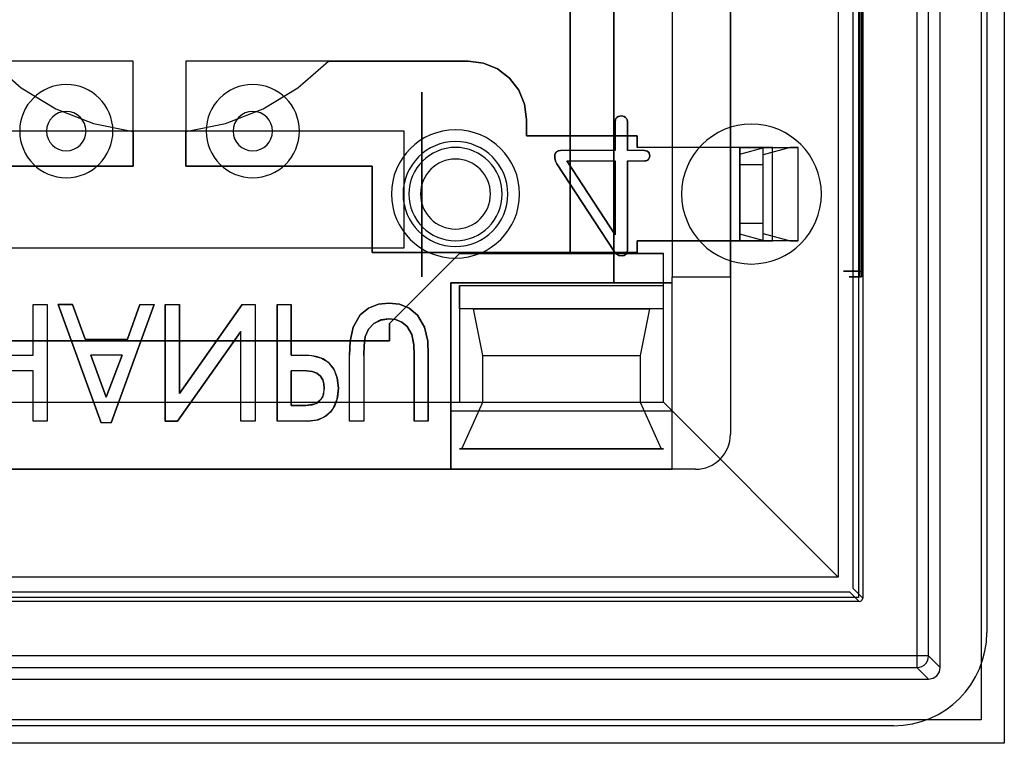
# Model space of a CAD drawing. Header units: millimetres. Extents: x 0 to 1524, y 0 to 1016.
# Tile 227 of 256: x 698.59 to 707.04, y 898.49 to 904.69. Entities that reach past the tile are written whole.
import ezdxf

# ---------------------------------------------------------------- set-up
doc = ezdxf.new("R2010")
doc.units = ezdxf.units.MM
doc.header["$LTSCALE"] = 83.82
doc.layers.get('0').update_dxf_attribs({"linetype": 'CONTINUOUS'})

msp = doc.modelspace()

# ---------------------------------------------------------------- linework, layer by layer
at = {"color": 4, "linetype": 'CONTINUOUS'}
for p, q in [((707.0444, 912.9884), (707.0444, 898.4884)), ((706.8444, 912.7884), (706.8444, 898.6884)), ((706.8444, 898.6884), (692.7444, 898.6884)), ((707.0444, 898.4884), (692.5444, 898.4884))]:
    msp.add_line(p, q, dxfattribs=at)
at = {"color": 6, "linetype": 'CONTINUOUS'}
for p, q in [((706.4944, 899.1384), (706.4944, 912.3385)), ((706.2949, 912.2389), (706.2949, 899.238)), ((706.3948, 899.238), (706.3948, 912.2389)), ((705.8294, 911.7435), (705.8294, 899.7334)), ((705.6194, 911.5634), (705.6194, 899.9134)), ((704.1944, 908.9884), (704.1944, 902.4884)), ((705.8061, 902.5384), (705.8061, 908.9384)), ((705.8192, 908.9384), (705.8192, 902.5384)), ((704.1944, 905.3384), (704.1944, 903.5984)), ((704.6944, 903.5984), (704.6944, 905.3384)), ((703.7055, 903.8211), (703.7055, 903.5718)), ((703.7055, 903.8211), (703.7055, 903.5718)), ((701.8944, 903.7384), (697.6944, 903.7384)), ((703.7055, 903.5718), (703.2368, 903.5718)), ((703.7055, 903.5718), (703.2368, 903.5718)), ((703.9555, 903.5718), (703.8092, 903.5718)), ((703.9555, 903.5718), (703.8092, 903.5718)), ((704.7744, 903.5984), (703.8944, 903.5984)), ((704.7744, 903.5984), (703.8944, 903.5984)), ((705.0541, 903.5984), (704.7744, 903.5984)), ((704.7744, 903.5984), (704.7744, 902.7984)), ((704.7744, 902.7984), (704.7744, 903.5984)), ((704.7744, 902.7984), (704.7744, 903.5984)), ((704.7744, 903.5414), (704.9849, 903.5984)), ((704.9744, 902.7984), (704.9744, 903.5984)), ((704.9744, 903.5984), (705.2744, 903.5984)), ((704.9744, 902.7984), (704.9744, 903.5984)), ((705.2052, 903.5984), (704.9744, 903.5359)), ((704.9849, 903.5984), (705.0541, 903.5984)), ((704.9849, 903.5984), (705.2052, 903.5984)), ((705.0541, 902.7984), (705.0541, 903.5984)), ((705.2744, 903.5984), (705.2052, 903.5984)), ((705.2744, 902.7984), (705.2744, 903.5984)), ((703.2907, 903.4829), (703.7055, 902.8484)), ((703.2907, 903.4829), (703.7055, 903.4829)), ((703.2907, 903.4829), (703.7055, 903.4829)), ((703.7055, 902.8484), (703.2907, 903.4829)), ((703.7055, 903.4829), (703.7055, 902.8484)), ((703.7055, 903.4829), (703.7055, 902.8484)), ((703.8092, 903.4829), (703.9601, 903.4829)), ((703.8092, 903.4829), (703.9601, 903.4829)), ((704.7744, 903.5414), (704.7744, 903.4484)), ((704.7744, 902.8555), (704.7744, 903.5414)), ((704.9744, 902.8609), (704.9744, 903.5359)), ((704.9744, 903.4484), (704.9744, 903.5359)), ((703.2043, 903.4586), (703.693, 902.7104)), ((703.693, 902.7104), (703.2043, 903.4586)), ((704.7744, 902.9484), (704.7744, 903.4484)), ((704.9744, 903.4484), (704.7744, 903.4484)), ((704.9744, 902.9484), (704.9744, 903.4484)), ((704.7744, 902.9484), (704.7744, 902.8555)), ((704.7744, 902.9484), (704.9744, 902.9484)), ((704.9744, 902.8609), (704.9744, 902.9484)), ((703.8944, 902.7984), (704.7744, 902.7984)), ((704.7744, 902.7984), (703.8944, 902.7984)), ((704.1944, 902.7984), (704.1944, 902.4884)), ((704.6944, 902.4884), (704.6944, 902.7984)), ((704.9849, 902.7984), (704.7744, 902.8555)), ((704.7744, 902.7984), (705.0541, 902.7984)), ((704.9744, 902.8609), (705.2052, 902.7984)), ((705.2744, 902.7984), (704.9744, 902.7984)), ((705.0541, 902.7984), (704.9849, 902.7984)), ((705.2052, 902.7984), (704.9849, 902.7984)), ((705.2052, 902.7984), (705.2744, 902.7984)), ((704.1194, 902.4134), (704.1194, 902.6884)), ((704.1944, 902.4384), (704.1944, 902.4884)), ((704.1944, 900.8384), (704.1944, 902.4884)), ((704.1944, 902.4884), (704.6944, 902.4884)), ((704.1944, 902.4884), (704.6944, 902.4884)), ((704.6944, 902.4884), (704.6944, 901.1384)), ((705.8176, 902.4884), (705.8076, 902.4884)), ((702.2944, 902.4384), (704.1944, 902.4384)), ((702.2944, 900.8384), (702.2944, 902.4384)), ((702.3694, 902.4134), (704.1194, 902.4134)), ((704.1194, 901.4134), (704.1194, 902.4134)), ((704.1194, 902.2134), (704.1194, 902.4134)), ((698.7088, 902.2501), (698.8304, 902.2501)), ((698.7088, 901.8177), (698.7088, 902.2501)), ((698.7088, 902.2501), (698.8304, 902.2501)), ((698.7088, 901.8177), (698.7088, 902.2501)), ((698.8304, 902.2501), (698.8304, 901.2501)), ((698.8304, 902.2501), (698.8304, 901.2501)), ((698.925, 902.2501), (699.293, 901.2366)), ((699.293, 901.2366), (698.925, 902.2501)), ((699.1564, 901.9528), (699.0483, 902.2501)), ((699.0483, 902.2501), (699.1564, 901.9528)), ((699.3804, 901.2366), (699.7493, 902.2501)), ((699.7493, 902.2501), (699.3804, 901.2366)), ((699.6264, 902.2501), (699.5194, 901.9528)), ((699.5194, 901.9528), (699.6264, 902.2501)), ((699.6264, 902.2501), (699.7493, 902.2501)), ((699.6264, 902.2501), (699.7493, 902.2501)), ((699.8439, 902.2501), (699.9655, 902.2501)), ((699.8439, 902.2501), (699.9655, 902.2501)), ((700.5033, 902.2501), (699.9655, 901.4874)), ((699.9655, 901.4874), (700.5033, 902.2501)), ((700.5033, 902.2501), (700.6142, 902.2501)), ((700.5033, 902.2501), (700.6142, 902.2501)), ((700.6142, 902.2501), (700.6142, 901.2501)), ((700.6142, 902.2501), (700.6142, 901.2501)), ((700.8034, 902.2501), (700.925, 902.2501)), ((700.8034, 902.2501), (700.925, 902.2501)), ((699.9499, 901.2501), (700.4925, 902.0195)), ((700.4925, 902.0195), (699.9499, 901.2501)), ((700.4925, 901.2501), (700.4925, 902.0195)), ((700.4925, 901.2501), (700.4925, 902.0195)), ((699.1564, 901.9528), (699.5194, 901.9528)), ((699.1564, 901.9528), (699.5194, 901.9528)), ((698.2493, 901.8177), (698.7088, 901.8177)), ((698.2493, 901.8177), (698.7088, 901.8177)), ((699.2052, 901.8177), (699.3371, 901.4553)), ((699.4727, 901.8177), (699.2052, 901.8177)), ((699.3371, 901.4553), (699.2052, 901.8177)), ((699.4727, 901.8177), (699.2052, 901.8177)), ((699.3371, 901.4553), (699.4727, 901.8177)), ((699.4727, 901.8177), (699.3371, 901.4553)), ((700.925, 901.8177), (701.0132, 901.8177)), ((700.925, 901.8177), (701.0132, 901.8177)), ((701.425, 901.2501), (701.425, 901.8174)), ((701.425, 901.2501), (701.425, 901.8174)), ((701.5466, 901.8132), (701.5466, 901.2501)), ((701.5466, 901.8132), (701.5466, 901.2501)), ((702.5694, 901.8134), (703.9194, 901.8134)), ((698.7088, 901.6825), (698.2493, 901.6825)), ((698.7088, 901.6825), (698.2493, 901.6825)), ((698.7088, 901.2501), (698.7088, 901.6825)), ((698.7088, 901.2501), (698.7088, 901.6825)), ((701.0563, 901.6825), (700.925, 901.6825)), ((701.0563, 901.6825), (700.925, 901.6825)), ((697.2194, 901.4134), (702.3694, 901.4134)), ((702.3694, 901.4134), (704.1194, 901.4134)), ((702.5694, 901.4134), (703.9194, 901.4134)), ((704.1194, 901.4134), (705.6194, 899.9134)), ((702.2944, 901.3384), (702.2944, 900.8384)), ((704.1944, 900.8384), (704.1944, 901.3384)), ((698.8304, 901.2501), (698.7088, 901.2501)), ((698.8304, 901.2501), (698.7088, 901.2501)), ((699.3804, 901.2366), (699.293, 901.2366)), ((699.3804, 901.2366), (699.293, 901.2366)), ((700.6142, 901.2501), (700.4925, 901.2501)), ((700.6142, 901.2501), (700.4925, 901.2501)), ((701.0683, 901.2501), (700.8034, 901.2501)), ((701.0683, 901.2501), (700.8034, 901.2501)), ((701.5466, 901.2501), (701.425, 901.2501)), ((701.5466, 901.2501), (701.425, 901.2501)), ((702.1006, 901.2501), (701.979, 901.2501)), ((702.1006, 901.2501), (701.979, 901.2501)), ((702.3894, 901.0134), (704.0994, 901.0134)), ((697.2944, 900.8384), (702.2944, 900.8384)), ((702.2944, 900.8384), (704.1944, 900.8384)), ((704.3944, 900.8384), (704.1944, 900.8384)), ((705.6194, 899.9134), (693.9694, 899.9134)), ((705.7994, 899.7034), (693.7894, 899.7034)), ((706.2949, 899.238), (693.2939, 899.238)), ((706.3948, 899.238), (706.4944, 899.1384)), ((693.2939, 899.138), (706.2949, 899.138)), ((706.3944, 899.0384), (706.2949, 899.138)), ((693.1944, 899.0384), (706.3944, 899.0384))]:
    msp.add_line(p, q, dxfattribs=at)
at = {"color": 7, "linetype": 'CONTINUOUS'}
for p, q in [((706.8944, 912.0384), (706.8944, 899.4384)), ((705.7944, 911.7384), (705.7944, 899.7384)), ((705.7469, 899.8159), (705.7469, 911.661)), ((704.6944, 910.3384), (704.6944, 901.1384)), ((703.6944, 909.0384), (703.6944, 902.4384)), ((703.6944, 902.4384), (703.6944, 909.0384)), ((703.3194, 902.6884), (703.3194, 908.7884)), ((703.3194, 908.7884), (703.3194, 902.6884)), ((699.5694, 904.3384), (697.1444, 904.3384)), ((699.5694, 903.4384), (699.5694, 904.3384)), ((700.0194, 904.3384), (700.0194, 903.4384)), ((702.4444, 904.3384), (700.0194, 904.3384)), ((701.2446, 904.3384), (702.4444, 904.3384)), ((702.0444, 904.0719), (702.0444, 902.4884)), ((702.0444, 902.4884), (702.0444, 904.0719)), ((702.9444, 903.6984), (702.9444, 903.8384)), ((702.9444, 903.8384), (702.9444, 903.6984)), ((703.8092, 903.5718), (703.8092, 903.8211)), ((703.8092, 903.8211), (703.8092, 903.5718)), ((699.3694, 903.7384), (698.5694, 903.7384)), ((700.2194, 903.7384), (699.3694, 903.7384)), ((699.5694, 903.7353), (699.5694, 903.4384)), ((700.0194, 903.4384), (700.0194, 903.7353)), ((701.0194, 903.7384), (700.2194, 903.7384)), ((701.8944, 903.7384), (701.0194, 903.7384)), ((701.8944, 902.7384), (701.8944, 903.7384)), ((703.8944, 903.6984), (702.9444, 903.6984)), ((702.9444, 903.6984), (703.8944, 903.6984)), ((703.8944, 903.5984), (703.8944, 903.6984)), ((703.8944, 903.6984), (703.8944, 903.5984)), ((704.6944, 903.5984), (704.1944, 903.5984)), ((704.1944, 903.5984), (704.1944, 902.7984)), ((704.6944, 902.7984), (704.6944, 903.5984)), ((703.8092, 902.7213), (703.8092, 903.4829)), ((703.8092, 903.4829), (703.8092, 902.7213)), ((697.9694, 903.4384), (699.5694, 903.4384)), ((699.5694, 903.4384), (697.9694, 903.4384)), ((700.0194, 903.4384), (701.6194, 903.4384)), ((701.6194, 903.4384), (700.0194, 903.4384)), ((701.6194, 903.4384), (701.6194, 902.6984)), ((701.6194, 902.6984), (701.6194, 903.4384)), ((703.8944, 902.6984), (703.8944, 902.7984)), ((703.8944, 902.7984), (703.8944, 902.6984)), ((704.1944, 902.7984), (704.6944, 902.7984)), ((697.6944, 902.7384), (701.8944, 902.7384)), ((701.6194, 902.6984), (703.8944, 902.6984)), ((703.8944, 902.6984), (701.6194, 902.6984)), ((701.7694, 902.0884), (702.3694, 902.6884)), ((702.3694, 902.6884), (701.7694, 902.0884)), ((702.3694, 902.6884), (704.1194, 902.6884)), ((703.3194, 902.6884), (702.3694, 902.6884)), ((704.1194, 902.6884), (703.3194, 902.6884)), ((703.6944, 902.4384), (702.2944, 902.4384)), ((702.2944, 902.4384), (702.2944, 901.3384)), ((702.3694, 902.4134), (702.3694, 901.4134)), ((702.3694, 902.2134), (702.3694, 902.4134)), ((704.1944, 902.4384), (703.6944, 902.4384)), ((704.1944, 901.3384), (704.1944, 902.4384)), ((699.0483, 902.2501), (698.925, 902.2501)), ((698.925, 902.2501), (699.0483, 902.2501)), ((699.8439, 902.2501), (699.8439, 901.2501)), ((699.8439, 901.2501), (699.8439, 902.2501)), ((699.9655, 901.4874), (699.9655, 902.2501)), ((699.9655, 902.2501), (699.9655, 901.4874)), ((700.8034, 902.2501), (700.8034, 901.2501)), ((700.8034, 901.2501), (700.8034, 902.2501)), ((700.925, 901.8177), (700.925, 902.2501)), ((700.925, 902.2501), (700.925, 901.8177)), ((704.1194, 902.2134), (702.3694, 902.2134)), ((702.4894, 902.2134), (703.9994, 902.2134)), ((702.5694, 901.8134), (702.4894, 902.2134)), ((703.9994, 902.2134), (703.9194, 901.8134)), ((704.1194, 901.4134), (704.1194, 902.2134)), ((701.7694, 901.9384), (701.7694, 902.0884)), ((701.7694, 902.0884), (701.7694, 901.9384)), ((697.8194, 901.9384), (701.7694, 901.9384)), ((701.7694, 901.9384), (697.8194, 901.9384)), ((701.979, 901.8132), (701.979, 901.2501)), ((701.979, 901.2501), (701.979, 901.8132)), ((702.1006, 901.2501), (702.1006, 901.8189)), ((702.1006, 901.8189), (702.1006, 901.2501)), ((702.5694, 901.4134), (702.5694, 901.8134)), ((703.9194, 901.8134), (703.9194, 901.4134)), ((700.925, 901.6825), (700.925, 901.3852)), ((700.925, 901.3852), (700.925, 901.6825)), ((700.925, 901.3852), (701.0491, 901.3852)), ((701.0491, 901.3852), (700.925, 901.3852)), ((702.3694, 901.4134), (704.1194, 901.4134)), ((702.3894, 901.0134), (702.5694, 901.4134)), ((703.9194, 901.4134), (704.0994, 901.0134)), ((702.2944, 901.3384), (704.1944, 901.3384)), ((699.8439, 901.2501), (699.9499, 901.2501)), ((699.9499, 901.2501), (699.8439, 901.2501)), ((702.3694, 901.0134), (702.3894, 901.0134)), ((704.1194, 901.0134), (702.3694, 901.0134)), ((704.0994, 901.0134), (704.1194, 901.0134)), ((704.3944, 900.8384), (695.1944, 900.8384)), ((693.8719, 899.7859), (705.7169, 899.7859)), ((705.7169, 899.7859), (705.7994, 899.7034)), ((705.8294, 899.7334), (705.7469, 899.8159)), ((705.7944, 899.7384), (693.7944, 899.7384)), ((706.0944, 898.6384), (693.4944, 898.6384))]:
    msp.add_line(p, q, dxfattribs=at)
for points in [[(698.3442, 904.3384), (698.6065, 904.11), (698.9041, 903.93), (699.2284, 903.8038), (699.5694, 903.7353)], [(700.0194, 903.7353), (700.3604, 903.8038), (700.6846, 903.93), (700.9823, 904.11), (701.2446, 904.3384)], [(702.9444, 903.8384), (702.9273, 903.9682), (702.8773, 904.0887), (702.7979, 904.192), (702.6947, 904.2713), (702.5742, 904.3213), (702.4444, 904.3384)], [(702.4444, 904.3384), (702.5741, 904.3213), (702.6946, 904.2713), (702.7979, 904.192), (702.8773, 904.0887), (702.9273, 903.9682), (702.9444, 903.8384)], [(703.8092, 903.8211), (703.8075, 903.8342), (703.8016, 903.8462), (703.7925, 903.8558)], [(703.7925, 903.8558), (703.8016, 903.8462), (703.8075, 903.8342), (703.8092, 903.8211)], [(703.9895, 903.5572), (703.9799, 903.5656), (703.9681, 903.5704), (703.9555, 903.5718)], [(703.9555, 903.5718), (703.9681, 903.5704), (703.9799, 903.5656), (703.9895, 903.5572)], [(703.187, 903.534), (703.1856, 903.5075), (703.1921, 903.4818), (703.2043, 903.4586)], [(703.2043, 903.4586), (703.1921, 903.4818), (703.1856, 903.5075), (703.187, 903.534)], [(703.9601, 903.4829), (703.9715, 903.4842), (703.9821, 903.4886), (703.9909, 903.4959)], [(703.9909, 903.4959), (703.9821, 903.4886), (703.9715, 903.4842), (703.9601, 903.4829)], [(703.7652, 902.6681), (703.7833, 902.6722), (703.7982, 902.6827), (703.8066, 902.7), (703.8092, 902.7213)], [(703.8092, 902.7213), (703.8066, 902.7), (703.7982, 902.6827), (703.7833, 902.6722), (703.7652, 902.6681)], [(705.7994, 899.7034), (705.8144, 899.7075), (705.8253, 899.7184), (705.8294, 899.7334)]]:
    msp.add_lwpolyline(points, dxfattribs=at)
at = {"color": 6, "linetype": 'CONTINUOUS'}
for points in [[(703.7205, 903.8558), (703.7119, 903.846), (703.7069, 903.834), (703.7055, 903.8211)], [(703.7055, 903.8211), (703.7069, 903.834), (703.7119, 903.846), (703.7205, 903.8558)], [(703.7574, 903.8681), (703.7443, 903.8669), (703.7317, 903.8629), (703.7205, 903.8558)], [(703.7205, 903.8558), (703.7317, 903.8629), (703.7443, 903.8669), (703.7574, 903.8681)], [(703.7925, 903.8558), (703.7818, 903.8626), (703.77, 903.8667), (703.7574, 903.8681)], [(703.7574, 903.8681), (703.77, 903.8667), (703.7818, 903.8626), (703.7925, 903.8558)], [(703.2368, 903.5718), (703.2182, 903.5694), (703.2033, 903.5617), (703.1929, 903.5495), (703.187, 903.534)], [(703.187, 903.534), (703.1935, 903.5506), (703.2047, 903.5627), (703.2195, 903.5697), (703.2368, 903.5718)], [(704.7744, 903.5984), (704.8132, 903.5984), (704.8506, 903.5984), (704.8851, 903.5984), (704.9158, 903.5984), (704.9406, 903.5984), (704.959, 903.5984), (704.9704, 903.5984), (704.9744, 903.5984)], [(704.0018, 903.5266), (704.0003, 903.5379), (703.9962, 903.5481), (703.9895, 903.5572)], [(703.9895, 903.5572), (703.9962, 903.5481), (704.0003, 903.5379), (704.0018, 903.5266)], [(703.9909, 903.4959), (703.9969, 903.5053), (704.0005, 903.5156), (704.0018, 903.5266)], [(704.0018, 903.5266), (704.0005, 903.5156), (703.9969, 903.5053), (703.9909, 903.4959)], [(704.9744, 902.7984), (704.9706, 902.7984), (704.9593, 902.7984), (704.941, 902.7984), (704.9158, 902.7984), (704.8857, 902.7984), (704.8513, 902.7984), (704.8139, 902.7984), (704.7744, 902.7984)], [(703.693, 902.7104), (703.7114, 902.688), (703.7362, 902.6725), (703.7652, 902.6681)], [(703.7652, 902.6681), (703.7362, 902.6725), (703.7114, 902.688), (703.693, 902.7104)], [(705.8061, 902.5384), (705.7609, 902.5384), (705.7227, 902.5384), (705.6931, 902.5384), (705.6728, 902.5384), (705.6634, 902.5384), (705.6647, 902.5384), (705.6768, 902.5384), (705.6996, 902.5384), (705.7314, 902.5384), (705.7715, 902.5384), (705.8192, 902.5384)], [(705.8076, 902.4884), (705.771, 902.4884), (705.7423, 902.4884), (705.7228, 902.4884), (705.7133, 902.4884), (705.7146, 902.4884), (705.7263, 902.4884), (705.748, 902.4884), (705.7792, 902.4884), (705.8176, 902.4884)], [(705.8076, 902.4884), (705.807, 902.4927), (705.8065, 902.5041), (705.8062, 902.5202), (705.8061, 902.5384)], [(705.8192, 902.5384), (705.8191, 902.5202), (705.8188, 902.5041), (705.8183, 902.4927), (705.8176, 902.4884)], [(701.7634, 902.2636), (701.6733, 902.2536), (701.5885, 902.22), (701.5172, 902.1618)], [(701.5172, 902.1618), (701.5885, 902.22), (701.6733, 902.2536), (701.7634, 902.2636)], [(702.0073, 902.161), (701.9371, 902.219), (701.8532, 902.2534), (701.7634, 902.2636)], [(701.7634, 902.2636), (701.8532, 902.2534), (701.9371, 902.219), (702.0073, 902.161)], [(701.5172, 902.1618), (701.4549, 902.0561), (701.4293, 901.9374), (701.425, 901.8174)], [(701.425, 901.8174), (701.4293, 901.9374), (701.4549, 902.0561), (701.5172, 902.1618)], [(701.5466, 901.8132), (701.5494, 901.8992), (701.5602, 901.9745), (701.5879, 902.0388), (701.6335, 902.0875), (701.6926, 902.1183), (701.7622, 902.1285)], [(701.7622, 902.1285), (701.6929, 902.1184), (701.634, 902.0879), (701.5885, 902.0396), (701.5605, 901.9755), (701.5495, 901.9), (701.5466, 901.8132)], [(701.7622, 902.1285), (701.82, 902.1217), (701.8739, 902.0996), (701.9191, 902.0624)], [(701.9191, 902.0624), (701.8739, 902.0996), (701.82, 902.1217), (701.7622, 902.1285)], [(702.1006, 901.8189), (702.0957, 901.9379), (702.0698, 902.0558), (702.0073, 902.161)], [(702.0073, 902.161), (702.0698, 902.0558), (702.0957, 901.9379), (702.1006, 901.8189)], [(701.9191, 902.0624), (701.9603, 901.9928), (701.976, 901.9069), (701.979, 901.8132)], [(701.979, 901.8132), (701.976, 901.9068), (701.9603, 901.9928), (701.9191, 902.0624)], [(701.3304, 901.5349), (701.32, 901.6224), (701.2919, 901.6937), (701.2499, 901.7486), (701.1979, 901.7855), (701.1401, 901.8056), (701.0791, 901.8149), (701.0132, 901.8177)], [(701.0132, 901.8177), (701.0987, 901.8129), (701.1756, 901.7952), (701.2417, 901.7561), (701.2904, 901.6962), (701.3202, 901.6218), (701.3304, 901.5349)], [(701.2088, 901.5315), (701.2055, 901.5701), (701.1952, 901.6051), (701.1757, 901.6364), (701.1457, 901.6615), (701.1055, 901.6773), (701.0563, 901.6825)], [(701.0563, 901.6825), (701.1051, 901.6774), (701.1452, 901.6618), (701.1752, 901.6369), (701.195, 901.6056), (701.2055, 901.5703), (701.2088, 901.5315)], [(701.0491, 901.3852), (701.1053, 901.3907), (701.1521, 901.4091), (701.1859, 901.4417), (701.2036, 901.484), (701.2088, 901.5315)], [(701.2088, 901.5315), (701.1932, 901.4546), (701.1362, 901.4007), (701.0491, 901.3852)], [(701.0683, 901.2501), (701.1562, 901.2623), (701.2295, 901.3001), (701.2848, 901.3605), (701.3192, 901.4396), (701.3304, 901.5349)], [(701.3304, 901.5349), (701.3227, 901.4551), (701.2992, 901.386), (701.2604, 901.3287), (701.2078, 901.2853), (701.1431, 901.2587), (701.0683, 901.2501)], [(706.2949, 899.138), (706.317, 899.1405), (706.338, 899.1479), (706.3569, 899.1597), (706.373, 899.1757), (706.3849, 899.1945), (706.3923, 899.2156), (706.3948, 899.238)], [(706.2949, 899.238), (706.2949, 899.2162), (706.2949, 899.1954), (706.2949, 899.1767), (706.2949, 899.1609), (706.2949, 899.1487), (706.2949, 899.141), (706.2949, 899.138)], [(706.3948, 899.238), (706.3918, 899.238), (706.3842, 899.238), (706.3722, 899.238), (706.3566, 899.238), (706.3376, 899.238), (706.3168, 899.238), (706.2949, 899.238)], [(706.3944, 899.0384), (706.4327, 899.0461), (706.4651, 899.0677), (706.4868, 899.1001), (706.4944, 899.1384)]]:
    msp.add_lwpolyline(points, dxfattribs=at)
for centre, radius, start, end in [((698.9944, 903.7384), 0.4, 0, 180), ((700.5944, 903.7384), 0.4, 0, 180), ((698.9944, 903.7384), 0.4, 180, 360), ((700.5944, 903.7384), 0.4, 180, 360), ((702.3344, 903.1984), 0.55, 0, 180), ((702.3344, 903.1984), 0.4, 0, 180), ((702.3344, 903.1984), 0.4, 0, 180), ((702.3344, 903.1984), 0.3, 0, 180), ((702.3344, 903.1984), 0.55, 180, 360), ((702.3344, 903.1984), 0.4, 180, 360), ((702.3344, 903.1984), 0.4, 180, 360), ((702.3344, 903.1984), 0.3, 180, 360), ((704.3944, 901.1384), 0.3, 270, 360)]:
    msp.add_arc(centre, radius, start, end, dxfattribs=at)
at = {"color": 7, "linetype": 'CONTINUOUS'}
for centre, radius, start, end in [((698.9944, 903.7384), 0.1691, 0, 180), ((700.5944, 903.7384), 0.1691, 0, 180), ((698.9944, 903.7384), 0.1691, 180, 360), ((700.5944, 903.7384), 0.1691, 180, 360), ((704.3944, 901.1384), 0.3, 270, 360), ((706.0944, 899.4384), 0.8, 270, 360)]:
    msp.add_arc(centre, radius, start, end, dxfattribs=at)
at = {"color": 4, "linetype": 'CONTINUOUS'}
for centre, radius, start, end in [((704.8744, 903.1984), 0.6, 0, 180), ((702.3344, 903.1984), 0.45, 0, 180), ((702.3344, 903.1984), 0.45, 180, 360), ((704.8744, 903.1984), 0.6, 180, 360)]:
    msp.add_arc(centre, radius, start, end, dxfattribs=at)

doc.saveas('drawing.dxf')
